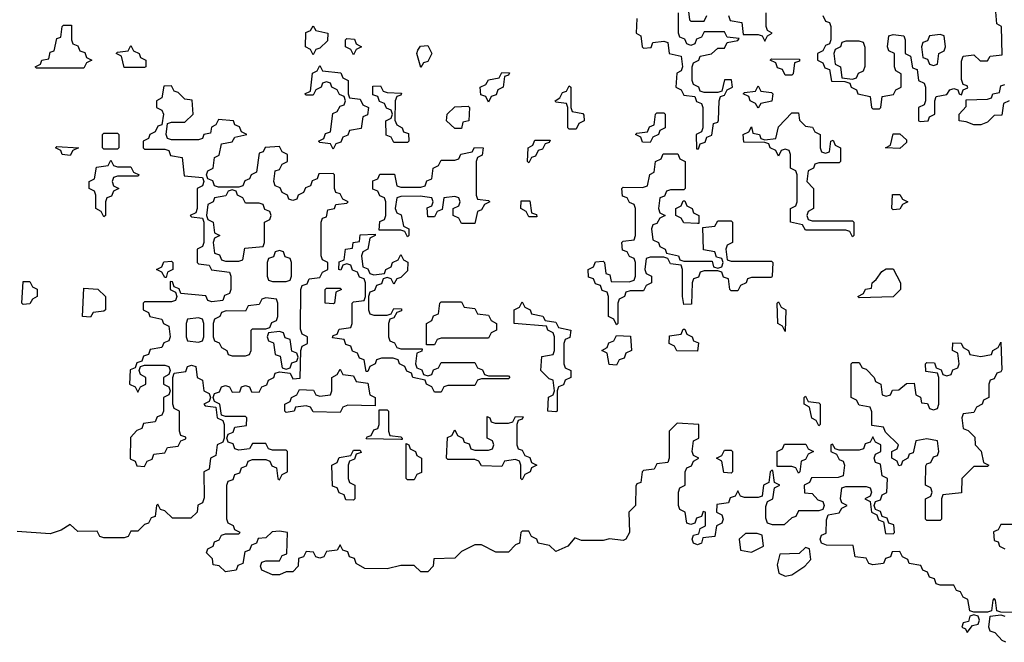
# Model space of a CAD drawing. Header units: inches. Extents: x 2774406 to 2911609, y 892737 to 1000506.
# Tile 39 of 79: x 2825080 to 2828000, y 950225 to 952070. Entities that reach past the tile are written whole.
import ezdxf

# ---------------------------------------------------------------- set-up
doc = ezdxf.new("R2010")
doc.units = ezdxf.units.IN
doc.header["$MEASUREMENT"] = 0
doc.layers.add('C8925', color=7, linetype='Continuous')

msp = doc.modelspace()

# ---------------------------------------------------------------- linework, layer by layer
at = {"layer": 'C8925', "color": 6}
for points in [[(2827462, 952082), (2827470, 952066), (2827482, 952062), (2827486, 952050), (2827486, 952010), (2827482, 951998), (2827470, 951994), (2827462, 951978), (2827446, 951970), (2827446, 951950), (2827462, 951942), (2827467.3, 951927.3), (2827482, 951922), (2827488, 951888), (2827527.3, 951887.3), (2827542, 951882), (2827546, 951870), (2827562, 951862), (2827566, 951850), (2827602, 951842), (2827606, 951810), (2827610, 951806), (2827630, 951806), (2827634, 951810), (2827638, 951842), (2827671.6, 951848.4), (2827678, 951862), (2827694, 951870), (2827694, 951910), (2827678, 951918), (2827674, 951930), (2827674, 951970), (2827658, 951978), (2827654, 951990), (2827658, 952022), (2827670, 952026), (2827702, 952022), (2827706, 952010), (2827706, 951970), (2827722, 951962), (2827727.3, 951927.3), (2827742, 951922), (2827746, 951890), (2827762, 951882), (2827766, 951870), (2827766, 951830), (2827762, 951818), (2827746, 951810), (2827746, 951770), (2827750, 951768), (2827774, 951770), (2827778, 951782), (2827794, 951790), (2827794, 951830), (2827798, 951842), (2827830, 951848), (2827838, 951862), (2827850, 951866), (2827862, 951862), (2827866, 951850), (2827872.7, 951847.3), (2827878, 951862), (2827892, 951868), (2827890, 951874), (2827878, 951878), (2827872.7, 951892.7), (2827872.7, 951947.3), (2827878, 951962), (2827910, 951966), (2827928.4, 951948.4), (2827950, 951948), (2827958, 951962), (2827994, 951966), (2827992, 952050), (2827978, 952058), (2827972, 952130)], [(2827062, 952102), (2827066, 952070), (2827070, 952066), (2827110, 952066), (2827118, 952082)], [(2826910, 952074), (2826908, 952030), (2826922, 952022), (2826926, 951990), (2826930, 951986), (2826952.7, 951987.3), (2826958, 952002), (2826990, 952006), (2827002, 952002), (2827006, 951970), (2827042, 951962), (2827046, 951930), (2827042, 951918), (2827028.4, 951911.6), (2827026, 951870), (2827042, 951862), (2827050, 951846), (2827082, 951842), (2827087.3, 951827.3), (2827102, 951822), (2827106, 951810), (2827106, 951750), (2827102, 951738), (2827086, 951730), (2827087.3, 951687.3), (2827092.7, 951687.3), (2827098, 951702), (2827112.7, 951707.3), (2827118, 951722), (2827132.7, 951727.3), (2827138, 951762), (2827150, 951766), (2827152.7, 951772.7), (2827154, 951830), (2827158, 951842), (2827170, 951846), (2827178, 951862), (2827194, 951870), (2827191.3, 951891.3), (2827170, 951892), (2827162, 951858), (2827150, 951854), (2827110, 951854), (2827098, 951858), (2827094, 951870), (2827078, 951878), (2827074, 951890), (2827074, 951930), (2827078, 951942), (2827094, 951950), (2827098, 951962), (2827131.6, 951968.4), (2827150, 951986), (2827170, 951986), (2827178, 952002), (2827210, 952008), (2827214, 952014), (2827178, 952018), (2827170, 952034), (2827110, 952034), (2827102, 952018), (2827087.3, 952012.7), (2827082, 951998), (2827070, 951994), (2827058, 951998), (2827052.7, 952012.7), (2827038, 952018), (2827034, 952030), (2827034, 952090)], [(2827182, 952082), (2827187.3, 952067.3), (2827222, 952062), (2827226, 952026), (2827270, 952026), (2827282, 952022), (2827290, 952006), (2827298, 952022), (2827312, 952030), (2827298, 952038), (2827294, 952050), (2827294, 952090)], [(2828052.7, 950312.7), (2827990, 950314), (2827978, 950318), (2827974, 950350), (2827970, 950354), (2827966, 950350), (2827962, 950318), (2827950, 950314), (2827910, 950314), (2827898, 950318), (2827891.6, 950351.6), (2827878, 950358), (2827870, 950374), (2827858, 950378), (2827850, 950394), (2827810, 950394), (2827798, 950398), (2827792.7, 950412.7), (2827778, 950418), (2827772.7, 950432.7), (2827758, 950438), (2827752.7, 950452.7), (2827718, 950458), (2827714, 950470), (2827698, 950478), (2827690, 950494), (2827667.3, 950492.7), (2827662, 950478), (2827647.3, 950472.7), (2827642, 950458), (2827610, 950454), (2827598, 950458), (2827590, 950474), (2827558, 950478), (2827551.6, 950511.6), (2827472.7, 950512.7), (2827458, 950518), (2827454, 950530), (2827458, 950542), (2827471.6, 950548.4), (2827472.7, 950587.3), (2827478, 950602), (2827510, 950608), (2827518, 950622), (2827534, 950630), (2827518, 950638), (2827514, 950650), (2827518, 950682), (2827530, 950686), (2827590, 950686), (2827602, 950682), (2827606, 950670), (2827602, 950658), (2827586, 950650), (2827602, 950642), (2827606, 950610), (2827622, 950602), (2827627.3, 950587.3), (2827642, 950582), (2827647.3, 950547.3), (2827670, 950546), (2827674, 950550), (2827672.7, 950572.7), (2827658, 950578), (2827652.7, 950592.7), (2827638, 950598), (2827632.7, 950612.7), (2827618, 950618), (2827614, 950630), (2827618, 950642), (2827632.7, 950647.3), (2827638, 950662), (2827651.6, 950668.4), (2827654, 950710), (2827638, 950718), (2827632.7, 950752.7), (2827618, 950758), (2827614, 950770), (2827618, 950782), (2827634, 950790), (2827634, 950810), (2827618, 950818), (2827610, 950834), (2827602, 950818), (2827587.3, 950812.7), (2827582, 950798), (2827570, 950794), (2827510, 950794), (2827498, 950798), (2827490, 950812), (2827486, 950810), (2827486, 950790), (2827502, 950782), (2827510, 950766), (2827522, 950762), (2827526, 950750), (2827522, 950718), (2827507.3, 950712.7), (2827428, 950712), (2827422, 950698), (2827406, 950690), (2827407.3, 950667.3), (2827430, 950666), (2827447.3, 950647.3), (2827462, 950642), (2827466, 950630), (2827462, 950618), (2827450, 950614), (2827390, 950614), (2827382, 950598), (2827370, 950594), (2827347.3, 950572.7), (2827312.7, 950572.7), (2827298, 950578), (2827292.7, 950592.7), (2827292.7, 950627.3), (2827298, 950642), (2827314, 950650), (2827318, 950682), (2827334, 950690), (2827318, 950698), (2827314, 950734), (2827310, 950734), (2827306, 950730), (2827302, 950698), (2827286, 950690), (2827282, 950658), (2827270, 950654), (2827230, 950654), (2827218, 950658), (2827210, 950674), (2827202, 950658), (2827187.3, 950652.7), (2827182, 950638), (2827147.3, 950632.7), (2827146, 950610), (2827162, 950602), (2827166, 950590), (2827162, 950578), (2827146, 950570), (2827142, 950538), (2827106, 950534), (2827102, 950518), (2827090, 950514), (2827078, 950518), (2827074, 950530), (2827078, 950542), (2827094, 950546), (2827098, 950562), (2827114, 950570), (2827114, 950610), (2827107.3, 950612.7), (2827102, 950598), (2827087.3, 950592.7), (2827082, 950578), (2827070, 950574), (2827058, 950578), (2827054, 950610), (2827038, 950618), (2827034, 950630), (2827034, 950670), (2827038, 950682), (2827054, 950690), (2827054, 950730), (2827058, 950742), (2827072.7, 950747.3), (2827078, 950762), (2827094, 950770), (2827078, 950778), (2827074, 950790), (2827078, 950822), (2827094, 950830), (2827094, 950870), (2827030, 950874), (2827006, 950850), (2827006, 950770), (2827002, 950758), (2826970, 950754), (2826962, 950738), (2826930, 950734), (2826926, 950730), (2826922, 950698), (2826910, 950694), (2826907.3, 950687.3), (2826906, 950630), (2826886, 950610), (2826888.7, 950550), (2826878, 950530), (2826870, 950526.8), (2826828.7, 950531.3), (2826810, 950526.8), (2826746, 950526), (2826726, 950534), (2826706, 950510), (2826670, 950494), (2826651.6, 950511.6), (2826618, 950518), (2826614, 950530), (2826598, 950538), (2826590, 950554), (2826570, 950554), (2826566, 950550), (2826562, 950518), (2826550, 950514), (2826530, 950492), (2826491.6, 950491.6), (2826450, 950514), (2826430, 950514), (2826390, 950494), (2826370, 950474), (2826308.4, 950471.6), (2826306, 950450), (2826290, 950434), (2826270, 950434), (2826250, 950452), (2826210, 950452), (2826170, 950442), (2826103.6, 950443.6), (2826078, 950458), (2826072.7, 950472.7), (2826058, 950478), (2826052.7, 950492.7), (2826038, 950498), (2826030, 950514), (2826022, 950498), (2825990, 950494), (2825982, 950478), (2825970, 950474), (2825958, 950478), (2825951.6, 950491.6), (2825930, 950494), (2825922, 950478), (2825907.3, 950472.7), (2825906, 950450), (2825890, 950434), (2825870, 950434), (2825850, 950424.7), (2825830, 950424.7), (2825798, 950438), (2825794, 950450), (2825798, 950462), (2825810, 950466), (2825850, 950466), (2825858, 950482), (2825872.7, 950487.3), (2825874, 950550), (2825850, 950554), (2825828.4, 950551.6), (2825810, 950534), (2825787.3, 950532.7), (2825782, 950518), (2825767.3, 950512.7), (2825762, 950498), (2825747.3, 950492.7), (2825742, 950458), (2825727.3, 950452.7), (2825722, 950438), (2825690, 950434), (2825671.6, 950451.6), (2825654, 950454), (2825651.6, 950471.6), (2825634, 950490), (2825638, 950502), (2825654, 950510), (2825658, 950522), (2825672, 950528), (2825678, 950542), (2825690, 950546), (2825730, 950546), (2825734, 950550), (2825718, 950558), (2825714, 950570), (2825698, 950578), (2825694, 950590), (2825694, 950690), (2825698, 950702), (2825712.7, 950707.3), (2825718, 950722), (2825732.7, 950727.3), (2825738, 950742), (2825752.7, 950747.3), (2825758, 950762), (2825770, 950766), (2825810, 950766), (2825822, 950762), (2825827.3, 950747.3), (2825842, 950742), (2825846, 950710), (2825850, 950706), (2825858, 950722), (2825874, 950730), (2825874, 950790), (2825870, 950794), (2825830, 950794), (2825818, 950798), (2825810, 950814), (2825770, 950814), (2825762, 950798), (2825730, 950794), (2825718, 950798), (2825712.7, 950812.7), (2825698, 950818), (2825694, 950830), (2825698, 950842), (2825712.7, 950847.3), (2825718, 950862), (2825752.7, 950867.3), (2825754, 950890), (2825750, 950894), (2825690, 950894), (2825678, 950898), (2825674, 950930), (2825658, 950938), (2825654, 950950), (2825658, 950962), (2825672.7, 950967.3), (2825678, 950982), (2825690, 950986), (2825702, 950982), (2825710, 950966), (2825732.7, 950967.3), (2825738, 950982), (2825750, 950986), (2825762, 950982), (2825767.3, 950967.3), (2825790, 950966), (2825798, 950982), (2825812.7, 950987.3), (2825818, 951002), (2825834, 951010), (2825838, 951022), (2825850, 951026), (2825882, 951022), (2825890, 951006), (2825912, 951008), (2825914, 951090), (2825918, 951102), (2825934, 951110), (2825934, 951130), (2825918, 951138), (2825912.7, 951152.7), (2825914, 951270), (2825918, 951282), (2825932.7, 951287.3), (2825938, 951302), (2825970, 951306), (2825978, 951322), (2825994, 951330), (2825994, 951350), (2825978, 951358), (2825974, 951370), (2825974, 951470), (2825978, 951482), (2825990, 951486), (2825994, 951506), (2826014, 951510), (2826018, 951522), (2826050, 951526), (2826054, 951530), (2826038, 951538), (2826030, 951554), (2826018, 951558), (2826014, 951570), (2826014, 951610), (2826010, 951614), (2825967.3, 951612.7), (2825962, 951598), (2825947.3, 951592.7), (2825942, 951578), (2825928, 951572), (2825922, 951558), (2825906, 951550), (2825902, 951538), (2825890, 951534), (2825878, 951538), (2825874, 951550), (2825858, 951558), (2825852, 951572), (2825838, 951578), (2825834, 951590), (2825838, 951622), (2825850, 951626), (2825858, 951642), (2825874, 951650), (2825874, 951670), (2825858, 951678), (2825850, 951694), (2825808.4, 951691.6), (2825802, 951678), (2825790, 951674), (2825782, 951618), (2825766, 951610), (2825762, 951598), (2825747.3, 951592.7), (2825742, 951578), (2825730, 951574), (2825670, 951574), (2825658, 951578), (2825652.7, 951592.7), (2825638, 951598), (2825634, 951610), (2825638, 951622), (2825654, 951630), (2825658, 951662), (2825671.3, 951668.7), (2825678, 951702), (2825710, 951708), (2825718, 951722), (2825754, 951730), (2825738, 951738), (2825732, 951752), (2825718, 951758), (2825714, 951770), (2825670, 951774), (2825662, 951758), (2825648.4, 951751.6), (2825646, 951734), (2825626, 951730), (2825622, 951718), (2825610, 951714), (2825530, 951714), (2825518, 951718), (2825514, 951730), (2825518, 951762), (2825530, 951766), (2825570, 951766), (2825594, 951790), (2825591.3, 951831.3), (2825570, 951834), (2825550, 951854), (2825538, 951858), (2825530, 951874), (2825507.3, 951872.7), (2825502, 951838), (2825486, 951830), (2825486, 951810), (2825502, 951802), (2825506, 951790), (2825502, 951758), (2825490, 951754), (2825482, 951738), (2825466, 951730), (2825462, 951718), (2825446, 951710), (2825446, 951690), (2825450, 951686), (2825510, 951686), (2825522, 951682), (2825527.3, 951667.3), (2825562, 951662), (2825567.3, 951607.3), (2825622, 951602), (2825626, 951590), (2825622, 951578), (2825606, 951570), (2825606, 951510), (2825602, 951498), (2825586, 951490), (2825590, 951486), (2825622, 951482), (2825626, 951470), (2825626, 951410), (2825622, 951398), (2825606, 951390), (2825606, 951350), (2825610, 951346), (2825642, 951342), (2825648.4, 951328.4), (2825702, 951322), (2825706, 951310), (2825706, 951270), (2825702, 951258), (2825687.3, 951252.7), (2825682, 951238), (2825650, 951234), (2825638, 951238), (2825631.6, 951251.6), (2825558, 951258), (2825552.7, 951272.7), (2825538, 951278), (2825532.7, 951292.7), (2825526, 951294), (2825526, 951270), (2825542, 951262), (2825546, 951250), (2825542, 951238), (2825530, 951234), (2825450, 951234), (2825446, 951230), (2825446, 951210), (2825462, 951202), (2825466, 951190), (2825502, 951182), (2825506, 951170), (2825522, 951162), (2825526, 951130), (2825522, 951118), (2825507.3, 951112.7), (2825502, 951098), (2825467.3, 951092.7), (2825462, 951078), (2825447.3, 951072.7), (2825442, 951058), (2825427.3, 951052.7), (2825422, 951038), (2825407.3, 951032.7), (2825406, 950990), (2825422, 950982), (2825430, 950966), (2825438, 950982), (2825454, 950990), (2825454, 951010), (2825438, 951018), (2825434, 951030), (2825438, 951042), (2825450, 951046), (2825510, 951046), (2825522, 951042), (2825526, 951030), (2825522, 951018), (2825506, 951010), (2825506, 950990), (2825522, 950982), (2825526, 950970), (2825522, 950958), (2825506, 950950), (2825506, 950910), (2825502, 950898), (2825487.3, 950892.7), (2825482, 950878), (2825447.3, 950872.7), (2825442, 950858), (2825427.3, 950852.7), (2825408.4, 950831.6), (2825408, 950768), (2825422, 950762), (2825427.3, 950747.3), (2825450, 950746), (2825458, 950762), (2825472.7, 950767.3), (2825478, 950782), (2825510, 950786), (2825518, 950802), (2825550, 950806), (2825558, 950822), (2825572.7, 950827.3), (2825572.7, 950832.7), (2825558, 950838), (2825554, 950850), (2825554, 950910), (2825538, 950918), (2825534, 950930), (2825534, 951010), (2825538, 951022), (2825572.7, 951027.3), (2825578, 951042), (2825590, 951046), (2825602, 951042), (2825606, 951010), (2825622, 951002), (2825626, 950970), (2825642, 950962), (2825646, 950950), (2825642, 950938), (2825626, 950930), (2825630, 950926), (2825662, 950922), (2825666, 950890), (2825682, 950882), (2825686, 950870), (2825686, 950830), (2825682, 950818), (2825666, 950810), (2825662, 950778), (2825646, 950770), (2825642, 950738), (2825626, 950730), (2825627.3, 950652.7), (2825622, 950638), (2825608.4, 950631.6), (2825606, 950610), (2825587.3, 950592.7), (2825532.7, 950592.7), (2825510, 950614), (2825498, 950618), (2825490, 950634), (2825486, 950630), (2825482, 950598), (2825470, 950594), (2825462, 950578), (2825450, 950574), (2825430, 950554), (2825410, 950554), (2825402, 950538), (2825390, 950534), (2825330, 950534), (2825318, 950538), (2825310, 950554), (2825252.7, 950552.7), (2825230, 950574), (2825203.1, 950556.9), (2825170, 950546), (2825072.7, 950552.7)], [(2828014, 951830), (2827998, 951822), (2827992.7, 951787.3), (2827970, 951786), (2827950, 951766), (2827930, 951758), (2827910, 951758), (2827887.3, 951767.3), (2827866, 951770), (2827866, 951790), (2827887.3, 951812.7), (2827887.3, 951832.7), (2827950, 951834), (2827962, 951838), (2827966, 951850), (2827986, 951854), (2827990, 951874), (2828002, 951878)], [(2828030, 950574), (2827990, 950574), (2827982, 950558), (2827968.4, 950551.6), (2827970, 950526), (2827982, 950522), (2827986, 950510), (2828002, 950502)], [(2828004.7, 950224.7), (2827994, 950230), (2827972.7, 950252.7), (2827958, 950258), (2827954, 950270), (2827958, 950302), (2827990, 950306), (2828002, 950302)]]:
    msp.add_lwpolyline(points, dxfattribs=at)
for points in [[(2825130, 951926), (2825126, 951930), (2825142, 951938), (2825146, 951950), (2825166, 951954), (2825170, 951974), (2825182, 951978), (2825190, 952014), (2825202, 952018), (2825206, 952050), (2825210, 952054), (2825234, 952054), (2825234, 952010), (2825238, 951998), (2825252.7, 951992.7), (2825258, 951978), (2825272.7, 951972.7), (2825278, 951958), (2825294, 951950), (2825278, 951942), (2825270, 951926)], [(2825950, 951966), (2825942, 951982), (2825928, 951990), (2825928.4, 952031.6), (2825942, 952038), (2825950, 952052), (2825958, 952038), (2825994, 952030), (2825992.7, 952007.3), (2825970, 951986), (2825958, 951982)], [(2826070, 951966), (2826062, 951982), (2826046, 951990), (2826046, 952010), (2826050, 952014), (2826072.7, 952012.7), (2826078, 951998), (2826094, 951990), (2826078, 951982)], [(2827810, 952026), (2827778, 952022), (2827772.7, 952007.3), (2827758, 952002), (2827754, 951990), (2827758, 951958), (2827772.7, 951952.7), (2827778, 951938), (2827790, 951934), (2827802, 951938), (2827806, 951970), (2827822, 951978), (2827826, 951990), (2827822, 952022)], [(2825390, 951928), (2825382, 951962), (2825366, 951970), (2825370, 951974), (2825402, 951978), (2825410, 951994), (2825418, 951978), (2825434, 951970), (2825438, 951958), (2825454, 951950), (2825454, 951930), (2825450, 951928)], [(2826270, 951928), (2826258, 951970), (2826260.4, 951979.6), (2826268.4, 951991.6), (2826290, 951994), (2826302, 951970), (2826290, 951946), (2826278, 951942)], [(2827570, 952006), (2827530, 952006), (2827518, 952002), (2827514, 951990), (2827498, 951982), (2827494, 951970), (2827498, 951938), (2827514, 951930), (2827518, 951898), (2827550, 951894), (2827562, 951898), (2827568, 951912), (2827582, 951918), (2827587.3, 951932.7), (2827587.3, 951987.3), (2827582, 952002)], [(2827350, 951906), (2827342, 951922), (2827327.3, 951927.3), (2827322, 951942), (2827306, 951950), (2827310, 951954), (2827392.7, 951952.7), (2827392.7, 951947.3), (2827378, 951942), (2827374, 951910), (2827370, 951906)], [(2826010, 951686), (2826002, 951702), (2825970, 951706), (2825966, 951710), (2825982, 951718), (2825987.3, 951732.7), (2826002, 951738), (2826008.4, 951791.6), (2826022, 951798), (2826030, 951814), (2826042, 951818), (2826046, 951830), (2826042, 951842), (2826028, 951848), (2826022, 951862), (2826006, 951870), (2826002, 951882), (2825990, 951886), (2825978, 951882), (2825974, 951870), (2825958, 951862), (2825950, 951846), (2825930, 951846), (2825926, 951850), (2825942, 951858), (2825948.4, 951911.6), (2825962, 951918), (2825970, 951934), (2825978, 951918), (2826032.7, 951912.7), (2826038, 951898), (2826054, 951890), (2826054, 951850), (2826058, 951838), (2826090, 951834), (2826098, 951818), (2826114, 951810), (2826111.6, 951788.4), (2826098, 951782), (2826092.7, 951747.3), (2826058, 951742), (2826052.7, 951727.3), (2826038, 951722), (2826032.7, 951707.3), (2826018, 951702)], [(2826470, 951826), (2826462, 951842), (2826447.3, 951847.3), (2826446, 951870), (2826462, 951878), (2826470, 951892), (2826502, 951898), (2826510, 951914), (2826532.7, 951912.7), (2826530, 951906), (2826518, 951902), (2826514, 951870), (2826498, 951862), (2826492.7, 951847.3), (2826478, 951842)], [(2826190, 951706), (2826182, 951722), (2826167.3, 951727.3), (2826166, 951770), (2826182, 951778), (2826186, 951790), (2826182, 951802), (2826168, 951808), (2826162, 951822), (2826147.3, 951827.3), (2826142, 951842), (2826127.3, 951847.3), (2826127.3, 951872.7), (2826150, 951874), (2826158, 951858), (2826170, 951854), (2826212.7, 951852.7), (2826210, 951846), (2826198, 951842), (2826194, 951830), (2826192.7, 951772.7), (2826198, 951758), (2826214, 951750), (2826218, 951738), (2826232.7, 951732.7), (2826234, 951710), (2826230, 951706)], [(2826710, 951746), (2826706, 951750), (2826706, 951810), (2826702, 951822), (2826670, 951826), (2826668, 951830), (2826682, 951838), (2826690, 951854), (2826702, 951858), (2826710, 951874), (2826714, 951870), (2826714, 951810), (2826718, 951798), (2826750, 951792), (2826752.7, 951787.3), (2826754, 951770), (2826738, 951762), (2826730, 951746)], [(2827270, 951808), (2827262, 951822), (2827246, 951830), (2827242, 951842), (2827226, 951850), (2827230, 951854), (2827262, 951858), (2827270, 951874), (2827278, 951858), (2827310, 951854), (2827314, 951850), (2827311, 951829), (2827278, 951822)], [(2826370, 951748), (2826346, 951770), (2826348, 951790), (2826370, 951812), (2826410, 951814), (2826414, 951810), (2826412, 951770), (2826394, 951766), (2826390, 951748)], [(2826950, 951706), (2826927.3, 951707.3), (2826922, 951722), (2826906, 951730), (2826910, 951734), (2826942, 951738), (2826947.3, 951752.7), (2826962, 951758), (2826966, 951790), (2826970, 951794), (2826990, 951794), (2826994, 951790), (2826994, 951750), (2826978, 951742), (2826974, 951730), (2826958, 951722)], [(2827470, 951674), (2827482, 951678), (2827486, 951710), (2827492.7, 951712.7), (2827498, 951698), (2827514, 951690), (2827514, 951650), (2827510, 951646), (2827450, 951646), (2827438, 951642), (2827434, 951630), (2827418, 951622), (2827414, 951590), (2827434, 951570), (2827434, 951510), (2827418, 951502), (2827414, 951490), (2827418, 951478), (2827430, 951474), (2827550, 951474), (2827554, 951470), (2827554, 951430), (2827550, 951426), (2827542, 951442), (2827530, 951446), (2827410, 951446), (2827402, 951462), (2827366, 951470), (2827366, 951510), (2827382, 951518), (2827386, 951530), (2827386, 951610), (2827382, 951622), (2827366, 951630), (2827366, 951670), (2827362, 951682), (2827350, 951686), (2827338, 951682), (2827330, 951666), (2827322, 951682), (2827306, 951690), (2827302, 951702), (2827290, 951706), (2827227.3, 951707.3), (2827226, 951730), (2827242, 951738), (2827250, 951752), (2827254, 951734), (2827274, 951730), (2827278, 951718), (2827290, 951714), (2827322, 951718), (2827330, 951752), (2827370, 951794), (2827390, 951794), (2827392.7, 951772.7), (2827410, 951754), (2827431.6, 951751.6), (2827438, 951738), (2827454, 951730), (2827454, 951690), (2827458, 951678)], [(2825330, 951686), (2825326, 951690), (2825326, 951730), (2825330, 951734), (2825370, 951734), (2825374, 951730), (2825374, 951690), (2825370, 951686)], [(2827690, 951688), (2827648, 951690), (2827662, 951698), (2827670, 951732), (2827690, 951732), (2827710, 951714), (2827710, 951706)], [(2825230, 951668), (2825206, 951670), (2825202, 951682), (2825186, 951690), (2825190, 951694), (2825254, 951690), (2825238, 951682)], [(2826390, 951466), (2826382, 951482), (2826366, 951490), (2826366, 951510), (2826382, 951518), (2826386, 951530), (2826382, 951542), (2826370, 951546), (2826338, 951542), (2826332.7, 951507.3), (2826318, 951502), (2826310, 951486), (2826290, 951486), (2826288, 951512), (2826302, 951518), (2826306, 951530), (2826302, 951542), (2826267.3, 951547.3), (2826210, 951546), (2826198, 951542), (2826194, 951510), (2826198, 951498), (2826211.6, 951491.6), (2826218, 951458), (2826234, 951450), (2826234, 951430), (2826230, 951426), (2826222, 951442), (2826210, 951446), (2826146, 951446), (2826148.4, 951471.6), (2826162, 951478), (2826166, 951490), (2826166, 951530), (2826162, 951542), (2826148, 951548), (2826142, 951562), (2826127.3, 951567.3), (2826127.3, 951592.7), (2826142, 951598), (2826148, 951612), (2826192, 951612), (2826198, 951578), (2826210, 951574), (2826270, 951574), (2826282, 951578), (2826287.3, 951592.7), (2826302, 951598), (2826306, 951630), (2826322, 951638), (2826330, 951654), (2826370, 951654), (2826382, 951658), (2826388.4, 951671.6), (2826422, 951678), (2826428.4, 951691.6), (2826454, 951690), (2826451.3, 951668.7), (2826438, 951662), (2826434, 951650), (2826434, 951550), (2826438, 951538), (2826470, 951534), (2826474, 951530), (2826458, 951522), (2826450, 951506), (2826438, 951502), (2826430, 951466)], [(2826590, 951646), (2826586, 951650), (2826588, 951690), (2826602, 951698), (2826607.3, 951712.7), (2826652.7, 951712.7), (2826650, 951706), (2826638, 951702), (2826630, 951686), (2826618, 951682), (2826610, 951666), (2826598, 951662)], [(2827050, 951354), (2827134, 951354), (2827138, 951338), (2827150, 951334), (2827162, 951338), (2827166, 951350), (2827162, 951362), (2827146, 951366), (2827142, 951382), (2827108, 951388), (2827106, 951454), (2827142, 951458), (2827150, 951474), (2827190, 951474), (2827194, 951470), (2827194, 951410), (2827178, 951402), (2827174, 951390), (2827178, 951358), (2827190, 951354), (2827310, 951354), (2827314, 951350), (2827312, 951310), (2827310, 951306), (2827250, 951306), (2827238, 951302), (2827234, 951290), (2827218, 951282), (2827210, 951266), (2827190, 951266), (2827186, 951270), (2827182, 951302), (2827167.3, 951307.3), (2827162, 951322), (2827150, 951326), (2827110, 951326), (2827098, 951322), (2827092.7, 951307.3), (2827078, 951302), (2827074, 951290), (2827072.7, 951227.3), (2827050, 951226), (2827046, 951250), (2827046, 951330), (2827042, 951342), (2827010, 951346), (2827002, 951362), (2826990, 951366), (2826950, 951366), (2826938, 951362), (2826934, 951330), (2826938, 951318), (2826954, 951310), (2826954, 951290), (2826938, 951282), (2826930, 951266), (2826890, 951266), (2826878, 951262), (2826874, 951250), (2826858, 951242), (2826854, 951230), (2826854, 951170), (2826850, 951166), (2826842, 951182), (2826826, 951190), (2826826, 951250), (2826822, 951262), (2826807.3, 951267.3), (2826802, 951282), (2826787.3, 951287.3), (2826782, 951302), (2826767.3, 951307.3), (2826766, 951330), (2826782, 951338), (2826787.3, 951352.7), (2826810, 951354), (2826814, 951350), (2826818, 951318), (2826830, 951314), (2826834, 951294), (2826887.3, 951292.7), (2826902, 951298), (2826906, 951310), (2826906, 951350), (2826902, 951362), (2826888, 951368), (2826882, 951382), (2826867.3, 951387.3), (2826866, 951410), (2826870, 951414), (2826902, 951418), (2826906, 951430), (2826906, 951510), (2826902, 951522), (2826888, 951528), (2826882, 951542), (2826867.3, 951547.3), (2826866, 951570), (2826870, 951574), (2826927.3, 951572.7), (2826942, 951578), (2826948.7, 951611.3), (2826962, 951618), (2826966, 951650), (2826982, 951658), (2826988, 951672), (2827032, 951672), (2827038, 951658), (2827054, 951650), (2827054, 951570), (2827050, 951566), (2827010, 951566), (2826998, 951562), (2826992.7, 951547.3), (2826978, 951542), (2826974, 951510), (2826978, 951498), (2826994, 951490), (2826978, 951482), (2826970, 951466), (2826958, 951462), (2826954, 951450), (2826958, 951418), (2826974, 951410), (2826978, 951398), (2826994, 951390), (2826998, 951378), (2827034, 951370), (2827038, 951358)], [(2825370, 951634), (2825410, 951634), (2825418, 951618), (2825434, 951610), (2825430, 951606), (2825370, 951606), (2825358, 951602), (2825354, 951590), (2825358, 951578), (2825374, 951570), (2825358, 951562), (2825352.7, 951547.3), (2825338, 951542), (2825334, 951530), (2825334, 951490), (2825330, 951486), (2825322, 951502), (2825306, 951510), (2825306, 951550), (2825302, 951562), (2825286, 951570), (2825286, 951590), (2825302, 951598), (2825307.3, 951632.7), (2825342, 951638), (2825350, 951654), (2825358, 951638)], [(2825710, 951566), (2825698, 951562), (2825691.6, 951548.4), (2825658, 951542), (2825654, 951530), (2825638, 951522), (2825634, 951490), (2825638, 951478), (2825654, 951470), (2825658, 951438), (2825674, 951430), (2825658, 951422), (2825654, 951410), (2825658, 951378), (2825672.7, 951372.7), (2825678, 951358), (2825690, 951354), (2825730, 951354), (2825742, 951358), (2825747.3, 951392.7), (2825802, 951398), (2825806, 951410), (2825806, 951470), (2825822, 951478), (2825826, 951490), (2825822, 951502), (2825807.3, 951507.3), (2825802, 951522), (2825790, 951526), (2825750, 951526), (2825742, 951542), (2825726, 951550), (2825722, 951562)], [(2827670, 951506), (2827666, 951510), (2827668.4, 951551.6), (2827690, 951552), (2827698, 951538), (2827714, 951530), (2827698, 951522), (2827690, 951508)], [(2826590, 951486), (2826582, 951502), (2826566, 951510), (2826567.3, 951532.7), (2826592.7, 951532.7), (2826598, 951498), (2826612.7, 951492.7), (2826614, 951486), (2826610, 951486)], [(2827090, 951466), (2827050, 951468), (2827042, 951482), (2827026, 951490), (2827026, 951510), (2827042, 951518), (2827047.3, 951532.7), (2827052.7, 951532.7), (2827058, 951518), (2827074, 951510), (2827078, 951498), (2827094, 951490), (2827094, 951466)], [(2826130, 951314), (2826162, 951318), (2826166, 951330), (2826182, 951338), (2826186, 951350), (2826202, 951358), (2826210, 951374), (2826218, 951358), (2826231.3, 951351.3), (2826230, 951326), (2826210, 951306), (2826198, 951302), (2826190, 951286), (2826182, 951302), (2826170, 951306), (2826158, 951302), (2826152.7, 951287.3), (2826138, 951282), (2826132.7, 951267.3), (2826118, 951262), (2826114, 951250), (2826114, 951210), (2826118, 951198), (2826130, 951194), (2826170, 951194), (2826182, 951198), (2826190, 951214), (2826212.7, 951212.7), (2826212.7, 951207.3), (2826198, 951202), (2826190, 951186), (2826178, 951182), (2826174, 951170), (2826174, 951130), (2826178, 951118), (2826192, 951112), (2826198, 951098), (2826210, 951094), (2826274, 951094), (2826272.7, 951087.3), (2826258, 951082), (2826254, 951050), (2826258, 951038), (2826272.7, 951032.7), (2826278, 951018), (2826290, 951014), (2826302, 951018), (2826307.3, 951032.7), (2826322, 951038), (2826330, 951054), (2826430, 951054), (2826438, 951038), (2826452.7, 951032.7), (2826458, 951018), (2826470, 951014), (2826530, 951014), (2826534, 951010), (2826530, 951006), (2826450, 951006), (2826438, 951002), (2826430, 950986), (2826350, 950986), (2826338, 950982), (2826330, 950966), (2826310, 950966), (2826302, 950982), (2826286, 950990), (2826282, 951002), (2826246, 951010), (2826242, 951022), (2826228, 951028), (2826222, 951042), (2826206, 951050), (2826202, 951062), (2826187.3, 951067.3), (2826152.7, 951067.3), (2826138, 951062), (2826134, 951050), (2826118, 951042), (2826112.7, 951027.3), (2826107.3, 951027.3), (2826102, 951062), (2826087.3, 951067.3), (2826082, 951082), (2826067.3, 951087.3), (2826062, 951102), (2826047.3, 951107.3), (2826042, 951122), (2826007.3, 951127.3), (2826010, 951134), (2826022, 951138), (2826027.3, 951152.7), (2826062, 951158), (2826066, 951170), (2826066, 951230), (2826070, 951234), (2826102, 951238), (2826106, 951250), (2826106, 951290), (2826102, 951302), (2826087.3, 951307.3), (2826082, 951322), (2826067.3, 951327.3), (2826062, 951342), (2826050, 951346), (2826038, 951342), (2826032.7, 951327.3), (2826026, 951330), (2826027.3, 951352.7), (2826042, 951358), (2826046, 951390), (2826067.3, 951392.7), (2826068.7, 951410), (2826087.3, 951412.7), (2826090, 951432), (2826134, 951434), (2826134, 951430), (2826118, 951422), (2826112, 951390), (2826098, 951382), (2826094, 951370), (2826098, 951338), (2826112, 951332), (2826118, 951318)], [(2825850, 951386), (2825838, 951382), (2825832.7, 951367.3), (2825818, 951362), (2825814, 951350), (2825814, 951310), (2825818, 951298), (2825830, 951294), (2825870, 951294), (2825882, 951298), (2825886, 951310), (2825886, 951350), (2825882, 951362), (2825867.3, 951367.3), (2825862, 951382)], [(2825510, 951306), (2825502, 951322), (2825486, 951330), (2825502, 951338), (2825507.3, 951352.7), (2825530, 951354), (2825534, 951350), (2825534, 951330), (2825518, 951322), (2825514, 951306)], [(2827570, 951246), (2827566, 951250), (2827582, 951258), (2827588.4, 951271.6), (2827606, 951274), (2827608, 951290), (2827620.4, 951299.6), (2827636.4, 951323.6), (2827650, 951332), (2827670, 951332), (2827692, 951290), (2827692, 951270), (2827670, 951248.7)], [(2825090, 951226), (2825086, 951230), (2825090, 951294), (2825110, 951294), (2825118, 951278), (2825131.6, 951271.6), (2825132, 951250), (2825118, 951242), (2825110, 951228)], [(2825290, 951188), (2825266, 951190), (2825270, 951274), (2825311.6, 951271.6), (2825334, 951250), (2825334, 951210), (2825330, 951206), (2825298, 951202)], [(2826010, 951228), (2825986, 951230), (2825986, 951270), (2825990, 951274), (2826030, 951274), (2826034, 951270), (2826018, 951262), (2826014, 951230)], [(2825810, 951246), (2825798, 951242), (2825790, 951226), (2825758, 951222), (2825750, 951206), (2825692.7, 951207.3), (2825678, 951202), (2825674, 951190), (2825658, 951182), (2825654, 951170), (2825654, 951130), (2825658, 951118), (2825672, 951112), (2825678, 951098), (2825694, 951090), (2825698, 951078), (2825710, 951074), (2825750, 951074), (2825762, 951078), (2825766, 951090), (2825766, 951150), (2825770, 951154), (2825810, 951154), (2825822, 951158), (2825827.3, 951172.7), (2825842, 951178), (2825846, 951190), (2825846, 951230), (2825842, 951242)], [(2826286, 951106), (2826286, 951170), (2826302, 951178), (2826307.3, 951192.7), (2826322, 951198), (2826326, 951230), (2826330, 951234), (2826390, 951234), (2826398, 951218), (2826430, 951214), (2826438, 951198), (2826470, 951194), (2826478, 951178), (2826494, 951170), (2826494, 951150), (2826478, 951142), (2826470, 951126), (2826330, 951126), (2826318, 951122), (2826310, 951106)], [(2826670, 950908), (2826646, 950910), (2826648.4, 950951.6), (2826662, 950958), (2826666, 950970), (2826662, 951002), (2826650, 951006), (2826626, 951030), (2826628.7, 951071.3), (2826662, 951078), (2826666, 951090), (2826666, 951130), (2826662, 951142), (2826646, 951150), (2826642, 951162), (2826546, 951170), (2826546, 951210), (2826562, 951218), (2826570, 951234), (2826578, 951218), (2826594, 951210), (2826598, 951198), (2826631.6, 951191.6), (2826638, 951178), (2826670, 951174), (2826678, 951158), (2826714, 951150), (2826711.6, 951128.4), (2826698, 951122), (2826694, 951110), (2826694, 951050), (2826698, 951038), (2826714, 951030), (2826714, 951010), (2826698, 951002), (2826692.7, 950987.3), (2826678, 950982), (2826674, 950970), (2826674, 950910)], [(2827350, 951146), (2827342, 951162), (2827328.7, 951170), (2827326, 951230), (2827330, 951234), (2827338, 951218), (2827352, 951210)], [(2825610, 951186), (2825578, 951182), (2825574, 951170), (2825574, 951130), (2825578, 951118), (2825610, 951114), (2825622, 951118), (2825626, 951130), (2825626, 951170), (2825622, 951182)], [(2825850, 951146), (2825818, 951142), (2825814, 951130), (2825818, 951118), (2825832.7, 951112.7), (2825838, 951078), (2825852.7, 951072.7), (2825858, 951038), (2825870, 951034), (2825882, 951038), (2825887.3, 951052.7), (2825902, 951058), (2825906, 951070), (2825902, 951082), (2825887.3, 951087.3), (2825882, 951122), (2825867.3, 951127.3), (2825862, 951142)], [(2826850, 951046), (2826828, 951048), (2826822, 951082), (2826806, 951090), (2826822, 951098), (2826827.3, 951112.7), (2826842, 951118), (2826850, 951134), (2826891.6, 951131.6), (2826894, 951090), (2826878, 951082), (2826872.7, 951067.3), (2826858, 951062)], [(2827090, 951088), (2827028.4, 951088.4), (2827022, 951102), (2827006, 951110), (2827007.3, 951132.7), (2827042, 951138), (2827047.3, 951152.7), (2827052.7, 951152.7), (2827058, 951138), (2827074, 951130), (2827078, 951118), (2827092.7, 951112.7)], [(2827770, 950586), (2827766, 950590), (2827766, 950650), (2827782, 950658), (2827786, 950670), (2827782, 950682), (2827766, 950690), (2827767.3, 950747.3), (2827770, 950754), (2827782, 950758), (2827790, 950774), (2827802, 950778), (2827806, 950790), (2827802, 950822), (2827770, 950828), (2827738, 950822), (2827730, 950786), (2827718, 950782), (2827714, 950770), (2827698, 950762), (2827694, 950750), (2827687.3, 950747.3), (2827682, 950762), (2827666, 950770), (2827666, 950790), (2827682, 950798), (2827686, 950810), (2827647.3, 950847.3), (2827642, 950862), (2827607.3, 950867.3), (2827607.3, 950907.3), (2827602, 950922), (2827570, 950928), (2827562, 950942), (2827546, 950950), (2827546, 951050), (2827550, 951054), (2827570, 951054), (2827578, 951038), (2827590, 951034), (2827614, 951010), (2827618, 950998), (2827634, 950990), (2827638, 950958), (2827650, 950954), (2827662, 950958), (2827668, 950972), (2827687.3, 950972.7), (2827710, 950992), (2827732.7, 950992.7), (2827738, 950958), (2827751.6, 950951.6), (2827754, 950934), (2827772, 950932), (2827778, 950918), (2827790, 950914), (2827802, 950918), (2827806, 950930), (2827806, 951010), (2827802, 951022), (2827767.3, 951027.3), (2827766, 951050), (2827770, 951054), (2827792.7, 951052.7), (2827798, 951038), (2827812.7, 951032.7), (2827818, 951018), (2827830, 951014), (2827842, 951018), (2827847.3, 951032.7), (2827862, 951038), (2827866, 951050), (2827862, 951082), (2827846, 951090), (2827847.3, 951112.7), (2827871.6, 951111.6), (2827878, 951098), (2827894, 951090), (2827898, 951078), (2827930, 951072), (2827962, 951078), (2827966, 951090), (2827982, 951098), (2827990, 951114), (2827992.7, 951032.7), (2827990, 951026), (2827978, 951022), (2827970, 951006), (2827958, 951002), (2827954, 950990), (2827954, 950950), (2827938, 950942), (2827934, 950930), (2827918, 950922), (2827910, 950906), (2827878, 950902), (2827874, 950890), (2827878, 950858), (2827892.7, 950852.7), (2827912.7, 950832.7), (2827914, 950810), (2827931.6, 950791.6), (2827938, 950758), (2827954, 950750), (2827950, 950746), (2827910, 950746), (2827874, 950710), (2827872.7, 950667.3), (2827818, 950662), (2827814, 950650), (2827814, 950590), (2827810, 950586)], [(2826134, 950926), (2826052.7, 950927.3), (2826038, 950922), (2826030, 950906), (2825950, 950908), (2825942, 950922), (2825930, 950926), (2825898, 950922), (2825894, 950910), (2825870, 950906), (2825866, 950910), (2825866, 950930), (2825882, 950938), (2825886, 950950), (2825902, 950958), (2825910, 950974), (2825951.6, 950971.6), (2825958, 950958), (2825970, 950954), (2826002, 950958), (2826006, 950970), (2826006, 951010), (2826022, 951018), (2826030, 951034), (2826038, 951018), (2826070, 951014), (2826078, 950998), (2826112.7, 950992.7), (2826118, 950958), (2826134, 950950)], [(2827450, 950866), (2827442, 950882), (2827428.7, 950888.7), (2827422, 950922), (2827406, 950930), (2827406, 950950), (2827410, 950954), (2827418, 950938), (2827450, 950934), (2827454, 950930), (2827454, 950870)], [(2826210, 950826), (2826107.3, 950827.3), (2826110, 950834), (2826122, 950838), (2826130, 950854), (2826142, 950858), (2826146, 950870), (2826146, 950914), (2826170, 950914), (2826174, 950910), (2826174, 950850), (2826178, 950838), (2826210, 950834), (2826214, 950830), (2826214, 950826)], [(2826570, 950706), (2826566, 950710), (2826566, 950750), (2826562, 950762), (2826550, 950766), (2826518, 950762), (2826510, 950746), (2826450, 950748), (2826442, 950762), (2826430, 950766), (2826350, 950766), (2826346, 950770), (2826348.4, 950831.6), (2826362, 950838), (2826370, 950854), (2826378, 950838), (2826394, 950830), (2826398, 950818), (2826412.7, 950812.7), (2826418, 950798), (2826430, 950794), (2826470, 950794), (2826482, 950798), (2826486, 950810), (2826482, 950822), (2826466, 950830), (2826466, 950894), (2826474, 950890), (2826478, 950878), (2826490, 950874), (2826530, 950874), (2826542, 950878), (2826550, 950894), (2826572.7, 950892.7), (2826570, 950886), (2826558, 950882), (2826554, 950870), (2826554, 950810), (2826558, 950798), (2826570, 950794), (2826578, 950778), (2826592.7, 950772.7), (2826598, 950758), (2826614, 950750), (2826598, 950742), (2826594, 950730), (2826578, 950722)], [(2826230, 950706), (2826226, 950710), (2826226, 950814), (2826234, 950810), (2826238, 950798), (2826254, 950790), (2826258, 950778), (2826272, 950770), (2826271.6, 950728.4), (2826258, 950722), (2826250, 950706)], [(2827390, 950726), (2827382, 950742), (2827370, 950746), (2827326, 950746), (2827326, 950790), (2827342, 950798), (2827348.4, 950811.6), (2827411.6, 950811.6), (2827418, 950798), (2827434, 950790), (2827418, 950782), (2827410, 950766), (2827398, 950762), (2827394, 950730)], [(2826070, 950646), (2826047.3, 950647.3), (2826042, 950662), (2826027.3, 950667.3), (2826022, 950682), (2826007.3, 950687.3), (2826006, 950750), (2826022, 950758), (2826027.3, 950772.7), (2826062, 950778), (2826070, 950794), (2826090, 950794), (2826092.7, 950787.3), (2826078, 950782), (2826072.7, 950767.3), (2826058, 950762), (2826054, 950750), (2826054, 950710), (2826058, 950698), (2826074, 950690), (2826074, 950650)], [(2827190, 950726), (2827168, 950728), (2827162, 950762), (2827146, 950770), (2827162, 950778), (2827170, 950794), (2827190, 950794), (2827194, 950790), (2827194, 950730)], [(2827267.3, 950547.3), (2827232.7, 950547.3), (2827214, 950530), (2827218, 950498), (2827250, 950492), (2827270, 950502), (2827286, 950510), (2827282, 950542)], [(2827410, 950506), (2827392, 950488), (2827334, 950486), (2827326, 950454), (2827331.3, 950430), (2827350, 950420.7), (2827370, 950424.9), (2827408, 950450), (2827426, 950470), (2827422, 950502)], [(2827910, 950306), (2827898, 950302), (2827894, 950286), (2827878, 950282), (2827874, 950270), (2827884.7, 950264.7), (2827890, 950254), (2827906, 950274), (2827922, 950278), (2827926, 950290), (2827922, 950302)]]:
    msp.add_lwpolyline(points, close=True, dxfattribs=at)

doc.saveas('drawing.dxf')
